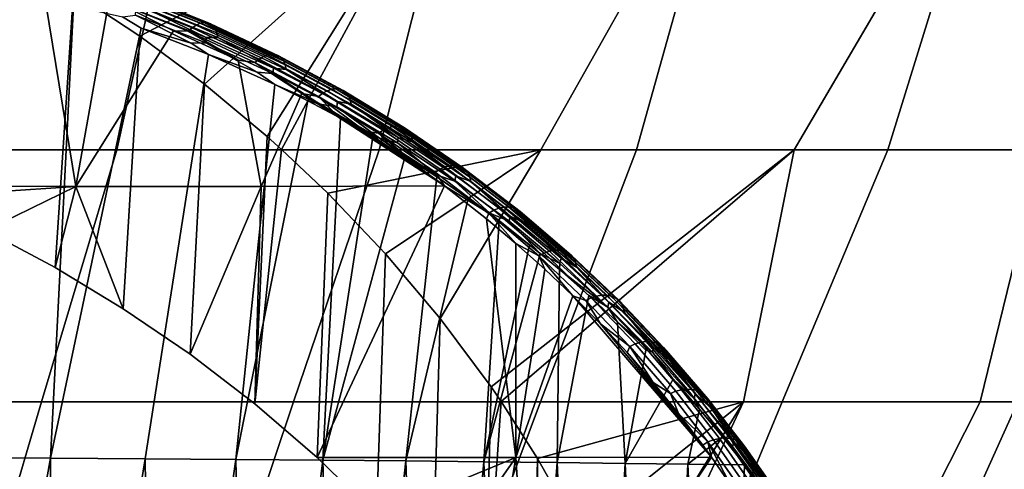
# Model space of a CAD drawing. Header units: metres. Extents: x -109 to 109, y -100 to 58.
# Tile 229 of 256: x 7.33 to 11.27, y -80.61 to -78.81. Entities that reach past the tile are written whole.
import ezdxf

# ---------------------------------------------------------------- set-up
doc = ezdxf.new("R2010")
doc.units = ezdxf.units.M
doc.layers.add('solid_21_062_100_XXX', color=7, linetype='CONTINUOUS')

msp = doc.modelspace()

# ---------------------------------------------------------------- linework, layer by layer
at = {"layer": 'solid_21_062_100_XXX'}
for points in [[(7.715283, -79.327026, 26.288355), (7.944899, -78.282303, 27.046276), (6.84479, -78.282303, 27.404215), (6.647277, -79.327026, 26.637524)], [(7.541533, -78.696381, -17.868021), (7.853942, -78.282303, -18.083258), (8.937096, -78.282303, -17.676884), (7.806362, -78.871895, -17.636391)], [(8.76506, -79.327026, 25.887703), (9.026405, -78.282303, 26.63554), (7.944899, -78.282303, 27.046276), (7.715283, -79.327026, 26.288355)], [(8.06499, -79.064194, -17.386145), (7.806362, -78.871895, -17.636391), (8.937096, -78.282303, -17.676884)], [(8.316337, -79.273598, -17.116554), (8.06499, -79.064194, -17.386145), (8.937096, -78.282303, -17.676884)], [(8.374252, -79.325348, -17.05027), (8.316337, -79.273598, -17.116554), (8.937096, -78.282303, -17.676884)], [(8.374252, -79.325348, -17.05027), (8.937096, -78.282303, -17.676884), (9.999322, -78.282303, -17.218588), (9.411178, -79.327026, -16.616539)], [(9.794128, -79.327026, 25.43651), (10.086776, -78.282303, 26.172966), (9.026405, -78.282303, 26.63554), (8.76506, -79.327026, 25.887703)], [(9.411178, -79.327026, -16.616539), (9.999322, -78.282303, -17.218588), (11.038134, -78.282303, -16.709442), (10.426056, -79.327026, -16.134277)], [(10.800056, -79.327026, 24.935846), (11.123528, -78.282303, 25.659637), (10.086776, -78.282303, 26.172966), (9.794128, -79.327026, 25.43651)], [(10.426056, -79.327026, -16.134277), (11.038134, -78.282303, -16.709442), (12.0511, -78.282303, -16.15064), (11.4163, -79.327026, -15.603268)], [(11.780466, -79.327026, 24.38689), (12.134233, -78.282303, 25.096758), (11.123528, -78.282303, 25.659637), (10.800056, -79.327026, 24.935846)], [(7.188714, -79.649323, -18.142456), (7.272261, -78.537758, -18.081131), (7.541533, -78.696381, -17.868021), (7.467425, -79.798065, -17.928213)], [(7.416639, -78.659271, -18.851717), (7.150921, -78.584824, -18.990381), (6.801199, -79.471931, -18.406078), (7.551107, -79.473671, -18.168478)], [(7.540905, -78.750809, -19.090788), (7.449318, -80.560799, -19.153477), (7.058147, -80.55864, -19.347805), (7.267077, -78.674957, -19.234518)], [(7.680438, -78.747719, -18.69887), (7.416639, -78.659271, -18.851717), (7.551107, -79.473671, -18.168478)], [(7.467425, -79.798065, -17.928213), (7.541533, -78.696381, -17.868021), (7.806362, -78.871895, -17.636391), (7.74064, -79.963036, -17.695475)], [(7.721265, -78.740364, -18.69364), (8.000778, -78.852798, -18.511898), (8.016404, -78.838608, -18.525688), (7.735681, -78.725685, -18.708218)], [(7.735681, -78.725685, -18.708218), (8.016404, -78.838608, -18.525688), (8.032293, -78.827805, -18.542013), (7.750388, -78.714409, -18.725309)], [(7.750388, -78.714409, -18.725309), (8.032293, -78.827805, -18.542013), (8.047997, -78.820694, -18.560411), (7.764972, -78.706848, -18.744434)], [(7.764972, -78.706848, -18.744434), (8.047997, -78.820694, -18.560411), (8.063071, -78.817474, -18.580364), (7.779021, -78.703217, -18.765053)], [(7.779021, -78.703217, -18.765053), (8.063071, -78.817474, -18.580364), (8.07709, -78.818237, -18.601305), (7.792138, -78.703613, -18.786581)], [(7.792138, -78.703613, -18.786581), (8.07709, -78.818237, -18.601305), (8.089659, -78.82296, -18.622644), (7.803951, -78.708038, -18.808411)], [(7.803951, -78.708038, -18.808411), (8.089659, -78.82296, -18.622644), (8.100421, -78.831512, -18.64378), (7.814128, -78.716354, -18.829926)], [(7.814128, -78.716354, -18.829926), (8.100421, -78.831512, -18.64378), (8.109074, -78.843651, -18.664112), (7.822381, -78.728333, -18.850517)], [(7.822381, -78.728333, -18.850517), (8.109074, -78.843651, -18.664112), (8.115371, -78.859039, -18.683067), (7.828477, -78.743637, -18.869606)], [(7.737569, -78.79541, -18.976351), (7.812576, -78.840813, -18.932419), (7.449318, -80.560799, -19.153477), (7.540905, -78.750809, -19.090788)], [(7.721265, -78.740364, -18.69364), (7.680438, -78.747719, -18.69887), (7.551107, -79.473671, -18.168478), (7.941653, -78.850609, -18.531357)], [(7.721265, -78.740364, -18.69364), (7.941653, -78.850609, -18.531357), (8.000778, -78.852798, -18.511898)], [(8.072737, -78.877296, -18.747053), (8.070385, -78.899162, -18.759439), (7.789087, -78.788925, -18.93924), (7.79095, -78.766823, -18.927219)], [(7.832243, -78.761826, -18.88665), (8.072737, -78.877296, -18.747053), (7.79095, -78.766823, -18.927219)], [(7.828477, -78.743637, -18.869606), (8.115371, -78.859039, -18.683067), (8.119136, -78.877228, -18.700113), (7.832243, -78.761826, -18.88665)], [(7.832243, -78.761826, -18.88665), (8.119136, -78.877228, -18.700113), (8.072737, -78.877296, -18.747053)], [(7.789087, -78.788925, -18.93924), (8.012658, -78.900093, -18.803837), (7.812576, -78.840813, -18.932419), (7.737569, -78.79541, -18.976351)], [(7.789087, -78.788925, -18.93924), (8.070385, -78.899162, -18.759439), (8.012658, -78.900093, -18.803837)], [(8.081553, -78.94545, -18.758871), (7.827621, -80.563171, -18.93515), (7.449318, -80.560799, -19.153477), (7.812576, -78.840813, -18.932419)], [(8.200062, -78.968513, -18.34837), (7.941653, -78.850609, -18.531357), (7.551107, -79.473671, -18.168478), (8.292693, -79.473534, -17.907902)], [(8.012658, -78.900093, -18.803837), (8.081553, -78.94545, -18.758871), (7.812576, -78.840813, -18.932419)], [(8.000778, -78.852798, -18.511898), (7.941653, -78.850609, -18.531357), (8.200062, -78.968513, -18.34837)], [(8.000778, -78.852798, -18.511898), (8.26752, -78.97773, -18.319519), (8.284247, -78.964058, -18.332516), (8.016404, -78.838608, -18.525688)], [(8.000778, -78.852798, -18.511898), (8.200062, -78.968513, -18.34837), (8.26752, -78.97773, -18.319519)], [(8.016404, -78.838608, -18.525688), (8.284247, -78.964058, -18.332516), (8.301213, -78.953758, -18.348064), (8.032293, -78.827805, -18.542013)], [(8.032293, -78.827805, -18.542013), (8.301213, -78.953758, -18.348064), (8.317939, -78.947128, -18.365726), (8.047997, -78.820694, -18.560411)], [(8.047997, -78.820694, -18.560411), (8.317939, -78.947128, -18.365726), (8.333952, -78.944344, -18.385), (8.063071, -78.817474, -18.580364)], [(8.063071, -78.817474, -18.580364), (8.333952, -78.944344, -18.385), (8.3488, -78.945496, -18.405344), (8.07709, -78.818237, -18.601305)], [(8.07709, -78.818237, -18.601305), (8.3488, -78.945496, -18.405344), (8.362063, -78.950546, -18.426182), (8.089659, -78.82296, -18.622644)], [(8.089659, -78.82296, -18.622644), (8.362063, -78.950546, -18.426182), (8.373367, -78.959358, -18.446926), (8.100421, -78.831512, -18.64378)], [(8.100421, -78.831512, -18.64378), (8.373367, -78.959358, -18.446926), (8.382393, -78.971672, -18.46699), (8.109074, -78.843651, -18.664112)], [(8.109074, -78.843651, -18.664112), (8.382393, -78.971672, -18.46699), (8.388885, -78.987144, -18.485806), (8.115371, -78.859039, -18.683067)], [(7.74064, -79.963036, -17.695475), (7.806362, -78.871895, -17.636391), (8.06499, -79.064194, -17.386145), (8.007483, -80.144661, -17.443434)], [(8.341863, -79.000084, -18.556488), (8.339078, -79.02169, -18.569246), (8.070385, -78.899162, -18.759439), (8.072737, -78.877296, -18.747053)], [(8.119136, -78.877228, -18.700113), (8.341863, -79.000084, -18.556488), (8.072737, -78.877296, -18.747053)], [(8.115371, -78.859039, -18.683067), (8.388885, -78.987144, -18.485806), (8.39266, -79.005341, -18.502844), (8.119136, -78.877228, -18.700113)], [(8.119136, -78.877228, -18.700113), (8.39266, -79.005341, -18.502844), (8.341863, -79.000084, -18.556488)], [(8.070385, -78.899162, -18.759439), (8.275936, -79.016586, -18.621319), (8.081553, -78.94545, -18.758871), (8.012658, -78.900093, -18.803837)], [(8.070385, -78.899162, -18.759439), (8.339078, -79.02169, -18.569246), (8.275936, -79.016586, -18.621319)], [(8.347476, -79.065254, -18.569387), (8.191583, -80.565742, -18.693678), (7.827621, -80.563171, -18.93515), (8.081553, -78.94545, -18.758871)], [(8.275936, -79.016586, -18.621319), (8.347476, -79.065254, -18.569387), (8.081553, -78.94545, -18.758871)], [(8.26752, -78.97773, -18.319519), (8.200062, -78.968513, -18.34837), (8.292693, -79.473534, -17.907902), (8.455455, -79.102165, -18.148895)], [(8.26752, -78.97773, -18.319519), (8.521201, -79.113998, -18.117525), (8.538926, -79.100861, -18.129726), (8.284247, -78.964058, -18.332516)], [(8.284247, -78.964058, -18.332516), (8.538926, -79.100861, -18.129726), (8.55687, -79.091087, -18.144497), (8.301213, -78.953758, -18.348064)], [(8.301213, -78.953758, -18.348064), (8.55687, -79.091087, -18.144497), (8.574526, -79.084953, -18.161417), (8.317939, -78.947128, -18.365726)], [(8.317939, -78.947128, -18.365726), (8.574526, -79.084953, -18.161417), (8.591394, -79.082634, -18.180012), (8.333952, -78.944344, -18.385)], [(8.333952, -78.944344, -18.385), (8.591394, -79.082634, -18.180012), (8.606999, -79.08419, -18.199753), (8.3488, -78.945496, -18.405344)], [(8.3488, -78.945496, -18.405344), (8.606999, -79.08419, -18.199753), (8.6209, -79.089584, -18.220083), (8.362063, -78.950546, -18.426182)], [(8.362063, -78.950546, -18.426182), (8.6209, -79.089584, -18.220083), (8.632704, -79.098663, -18.240429), (8.373367, -78.959358, -18.446926)], [(8.373367, -78.959358, -18.446926), (8.632704, -79.098663, -18.240429), (8.642077, -79.11116, -18.260216), (8.382393, -78.971672, -18.46699)], [(8.382393, -78.971672, -18.46699), (8.642077, -79.11116, -18.260216), (8.648755, -79.12674, -18.278883), (8.388885, -78.987144, -18.485806)], [(8.26752, -78.97773, -18.319519), (8.455455, -79.102165, -18.148895), (8.521201, -79.113998, -18.117525)], [(8.598079, -79.134033, -18.356514), (8.594914, -79.155373, -18.369642), (8.339078, -79.02169, -18.569246), (8.341863, -79.000084, -18.556488)], [(8.39266, -79.005341, -18.502844), (8.598079, -79.134033, -18.356514), (8.341863, -79.000084, -18.556488)], [(8.388885, -78.987144, -18.485806), (8.648755, -79.12674, -18.278883), (8.65255, -79.144943, -18.295906), (8.39266, -79.005341, -18.502844)], [(8.39266, -79.005341, -18.502844), (8.65255, -79.144943, -18.295906), (8.598079, -79.134033, -18.356514)], [(8.339078, -79.02169, -18.569246), (8.527171, -79.143852, -18.429691), (8.347476, -79.065254, -18.569387), (8.275936, -79.016586, -18.621319)], [(8.339078, -79.02169, -18.569246), (8.594914, -79.155373, -18.369642), (8.527171, -79.143852, -18.429691)], [(8.007483, -80.144661, -17.443434), (8.06499, -79.064194, -17.386145), (8.316337, -79.273598, -17.116554), (8.266559, -80.343079, -17.17164)], [(8.347476, -79.065254, -18.569387), (8.479171, -79.131042, -18.46839), (8.191583, -80.565742, -18.693678)], [(8.527171, -79.143852, -18.429691), (8.479171, -79.131042, -18.46839), (8.347476, -79.065254, -18.569387)], [(8.538926, -79.100861, -18.129726), (8.780268, -79.247902, -17.918268), (8.799096, -79.23867, -17.932264), (8.55687, -79.091087, -18.144497)], [(8.55687, -79.091087, -18.144497), (8.799096, -79.23867, -17.932264), (8.817594, -79.233047, -17.948448), (8.574526, -79.084953, -18.161417)], [(8.574526, -79.084953, -18.161417), (8.817594, -79.233047, -17.948448), (8.835239, -79.231201, -17.96636), (8.591394, -79.082634, -18.180012)], [(8.591394, -79.082634, -18.180012), (8.835239, -79.231201, -17.96636), (8.851535, -79.233177, -17.985498), (8.606999, -79.08419, -18.199753)], [(8.606999, -79.08419, -18.199753), (8.851535, -79.233177, -17.985498), (8.866018, -79.23893, -18.005318), (8.6209, -79.089584, -18.220083)], [(8.6209, -79.089584, -18.220083), (8.866018, -79.23893, -18.005318), (8.878282, -79.248283, -18.025261), (8.632704, -79.098663, -18.240429)], [(8.455455, -79.102165, -18.148895), (8.292693, -79.473534, -17.907902), (9.025467, -79.471489, -17.624599)], [(8.58182, -79.175117, -18.042681), (8.455455, -79.102165, -18.148895), (9.025467, -79.471489, -17.624599)], [(8.521201, -79.113998, -18.117525), (8.455455, -79.102165, -18.148895), (8.58182, -79.175117, -18.042681)], [(8.521201, -79.113998, -18.117525), (8.761642, -79.26049, -17.906857), (8.780268, -79.247902, -17.918268), (8.538926, -79.100861, -18.129726)], [(8.521201, -79.113998, -18.117525), (8.58182, -79.175117, -18.042681), (8.707182, -79.252243, -17.932007)], [(8.521201, -79.113998, -18.117525), (8.707182, -79.252243, -17.932007), (8.761642, -79.26049, -17.906857)], [(8.632704, -79.098663, -18.240429), (8.878282, -79.248283, -18.025261), (8.887978, -79.260979, -18.044765), (8.642077, -79.11116, -18.260216)], [(8.642077, -79.11116, -18.260216), (8.887978, -79.260979, -18.044765), (8.894833, -79.276665, -18.063278), (8.648755, -79.12674, -18.278883)], [(8.648755, -79.12674, -18.278883), (8.894833, -79.276665, -18.063278), (8.898654, -79.294884, -18.080276), (8.65255, -79.144943, -18.295906)], [(8.609895, -79.200821, -18.3631), (8.53979, -80.568512, -18.429995), (8.191583, -80.565742, -18.693678), (8.479171, -79.131042, -18.46839)], [(8.527171, -79.143852, -18.429691), (8.609895, -79.200821, -18.3631), (8.479171, -79.131042, -18.46839)], [(8.527171, -79.143852, -18.429691), (8.766152, -79.280891, -18.229839), (8.609895, -79.200821, -18.3631)], [(8.594914, -79.155373, -18.369642), (8.766152, -79.280891, -18.229839), (8.527171, -79.143852, -18.429691)], [(8.841198, -79.278061, -18.148071), (8.837707, -79.299133, -18.16156), (8.594914, -79.155373, -18.369642), (8.598079, -79.134033, -18.356514)], [(8.594914, -79.155373, -18.369642), (8.837707, -79.299133, -18.16156), (8.766152, -79.280891, -18.229839)], [(8.65255, -79.144943, -18.295906), (8.841198, -79.278061, -18.148071), (8.598079, -79.134033, -18.356514)], [(8.65255, -79.144943, -18.295906), (8.898654, -79.294884, -18.080276), (8.841198, -79.278061, -18.148071)], [(8.609895, -79.200821, -18.3631), (8.739559, -79.274689, -18.253407), (8.53979, -80.568512, -18.429995)], [(8.707182, -79.252243, -17.932007), (8.58182, -79.175117, -18.042681), (9.025467, -79.471489, -17.624599)], [(8.766152, -79.280891, -18.229839), (8.739559, -79.274689, -18.253407), (8.609895, -79.200821, -18.3631)], [(8.761642, -79.26049, -17.906857), (8.988859, -79.416214, -17.68832), (9.008296, -79.404182, -17.698954), (8.780268, -79.247902, -17.918268)], [(8.780268, -79.247902, -17.918268), (9.008296, -79.404182, -17.698954), (9.027922, -79.395493, -17.712183), (8.799096, -79.23867, -17.932264)], [(8.799096, -79.23867, -17.932264), (9.027922, -79.395493, -17.712183), (9.047181, -79.390396, -17.727633), (8.817594, -79.233047, -17.948448)], [(8.817594, -79.233047, -17.948448), (9.047181, -79.390396, -17.727633), (9.065532, -79.38903, -17.744869), (8.835239, -79.231201, -17.96636)], [(8.835239, -79.231201, -17.96636), (9.065532, -79.38903, -17.744869), (9.082453, -79.391434, -17.763403), (8.851535, -79.233177, -17.985498)], [(8.851535, -79.233177, -17.985498), (9.082453, -79.391434, -17.763403), (9.097468, -79.397545, -17.782713), (8.866018, -79.23893, -18.005318)], [(8.866018, -79.23893, -18.005318), (9.097468, -79.397545, -17.782713), (9.110152, -79.407188, -17.80225), (8.878282, -79.248283, -18.025261)], [(8.878282, -79.248283, -18.025261), (9.110152, -79.407188, -17.80225), (9.120149, -79.420097, -17.821466), (8.887978, -79.260979, -18.044765)], [(8.266559, -80.343079, -17.17164), (8.316337, -79.273598, -17.116554), (8.374252, -79.325348, -17.05027)], [(8.766152, -79.280891, -18.229839), (8.868027, -79.352699, -18.139235), (8.53979, -80.568512, -18.429995), (8.739559, -79.274689, -18.253407)], [(8.831302, -79.333588, -17.816841), (8.707182, -79.252243, -17.932007), (9.025467, -79.471489, -17.624599)], [(8.761642, -79.26049, -17.906857), (8.707182, -79.252243, -17.932007), (8.831302, -79.333588, -17.816841)], [(8.761642, -79.26049, -17.906857), (8.831302, -79.333588, -17.816841), (8.954026, -79.419182, -17.697126)], [(8.761642, -79.26049, -17.906857), (8.954026, -79.419182, -17.697126), (8.988859, -79.416214, -17.68832)], [(8.766152, -79.280891, -18.229839), (8.992853, -79.426773, -18.022507), (8.868027, -79.352699, -18.139235)], [(8.837707, -79.299133, -18.16156), (8.992853, -79.426773, -18.022507), (8.766152, -79.280891, -18.229839)], [(9.071245, -79.43119, -17.931942), (9.067473, -79.451996, -17.945787), (8.837707, -79.299133, -18.16156), (8.841198, -79.278061, -18.148071)], [(8.898654, -79.294884, -18.080276), (9.071245, -79.43119, -17.931942), (8.841198, -79.278061, -18.148071)], [(8.887978, -79.260979, -18.044765), (9.120149, -79.420097, -17.821466), (9.127172, -79.43589, -17.839817), (8.894833, -79.276665, -18.063278)], [(8.894833, -79.276665, -18.063278), (9.127172, -79.43589, -17.839817), (9.131027, -79.45414, -17.856783), (8.898654, -79.294884, -18.080276)], [(6.386171, -80.335587, 25.842264), (7.412478, -80.335587, 25.507912), (7.715283, -79.327026, 26.288355), (6.647277, -79.327026, 26.637524)], [(7.412478, -80.335587, 25.507912), (8.421388, -80.335587, 25.124243), (8.76506, -79.327026, 25.887703), (7.715283, -79.327026, 26.288355)], [(8.266559, -80.343079, -17.17164), (8.374252, -79.325348, -17.05027), (8.558763, -79.500015, -16.827377), (8.516468, -80.558456, -16.879559)], [(8.558763, -79.500015, -16.827377), (8.374252, -79.325348, -17.05027), (9.411178, -79.327026, -16.616539)], [(8.421388, -80.335587, 25.124243), (9.41053, -80.335587, 24.692158), (9.794128, -79.327026, 25.43651), (8.76506, -79.327026, 25.887703)], [(8.790513, -79.743179, -16.518528), (8.558763, -79.500015, -16.827377), (9.411178, -79.327026, -16.616539)], [(9.009345, -80.00219, -16.190708), (8.790513, -79.743179, -16.518528), (9.411178, -79.327026, -16.616539)], [(8.837707, -79.299133, -18.16156), (9.067473, -79.451996, -17.945787), (8.992853, -79.426773, -18.022507)], [(8.898654, -79.294884, -18.080276), (9.131027, -79.45414, -17.856783), (9.071245, -79.43119, -17.931942)], [(9.009345, -80.00219, -16.190708), (9.411178, -79.327026, -16.616539), (10.426056, -79.327026, -16.134277), (9.212727, -80.27536, -15.845537)], [(9.253216, -80.334305, -15.771098), (9.212727, -80.27536, -15.845537), (10.426056, -79.327026, -16.134277)], [(9.398718, -80.561325, -15.484276), (9.253216, -80.334305, -15.771098), (10.426056, -79.327026, -16.134277), (10.223326, -80.335587, -15.298244)], [(9.41053, -80.335587, 24.692158), (10.377584, -80.335587, 24.212675), (10.800056, -79.327026, 24.935846), (9.794128, -79.327026, 25.43651)], [(11.170098, -80.335587, -14.779861), (10.223326, -80.335587, -15.298244), (10.426056, -79.327026, -16.134277), (11.4163, -79.327026, -15.603268)], [(10.377584, -80.335587, 24.212675), (11.320281, -80.335587, 23.686916), (11.780466, -79.327026, 24.38689), (10.800056, -79.327026, 24.935846)], [(12.090653, -80.335587, -14.216232), (11.170098, -80.335587, -14.779861), (11.4163, -79.327026, -15.603268), (12.379572, -79.327026, -15.024767)], [(8.995132, -79.434883, -18.020527), (8.87089, -80.571457, -18.145128), (8.53979, -80.568512, -18.429995), (8.868027, -79.352699, -18.139235)], [(8.954026, -79.419182, -17.697126), (8.831302, -79.333588, -17.816841), (9.025467, -79.471489, -17.624599)], [(8.992853, -79.426773, -18.022507), (8.995132, -79.434883, -18.020527), (8.868027, -79.352699, -18.139235)], [(8.988859, -79.416214, -17.68832), (9.202895, -79.580185, -17.462702), (9.223062, -79.56871, -17.472567), (9.008296, -79.404182, -17.698954)], [(9.008296, -79.404182, -17.698954), (9.223062, -79.56871, -17.472567), (9.243405, -79.560577, -17.485039), (9.027922, -79.395493, -17.712183)], [(9.027922, -79.395493, -17.712183), (9.243405, -79.560577, -17.485039), (9.263352, -79.556, -17.499765), (9.047181, -79.390396, -17.727633)], [(9.047181, -79.390396, -17.727633), (9.263352, -79.556, -17.499765), (9.282339, -79.555122, -17.516331), (9.065532, -79.38903, -17.744869)], [(9.065532, -79.38903, -17.744869), (9.282339, -79.555122, -17.516331), (9.299829, -79.557968, -17.534266), (9.082453, -79.391434, -17.763403)], [(9.082453, -79.391434, -17.763403), (9.299829, -79.557968, -17.534266), (9.315329, -79.564453, -17.553064), (9.097468, -79.397545, -17.782713)], [(9.097468, -79.397545, -17.782713), (9.315329, -79.564453, -17.553064), (9.328399, -79.574387, -17.572195), (9.110152, -79.407188, -17.80225)], [(8.995132, -79.434883, -18.020527), (9.120706, -79.521271, -17.89723), (8.87089, -80.571457, -18.145128)], [(8.988859, -79.416214, -17.68832), (8.954026, -79.419182, -17.697126), (9.025467, -79.471489, -17.624599)], [(8.988859, -79.416214, -17.68832), (9.025467, -79.471489, -17.624599), (9.202895, -79.580185, -17.462702)], [(9.067473, -79.451996, -17.945787), (9.207325, -79.580658, -17.808388), (8.995132, -79.434883, -18.020527), (8.992853, -79.426773, -18.022507)], [(9.207325, -79.580658, -17.808388), (9.120706, -79.521271, -17.89723), (8.995132, -79.434883, -18.020527)], [(9.288288, -79.592484, -17.708878), (9.284278, -79.613022, -17.723074), (9.067473, -79.451996, -17.945787), (9.071245, -79.43119, -17.931942)], [(9.131027, -79.45414, -17.856783), (9.288288, -79.592484, -17.708878), (9.071245, -79.43119, -17.931942)], [(9.110152, -79.407188, -17.80225), (9.328399, -79.574387, -17.572195), (9.338672, -79.587502, -17.59112), (9.120149, -79.420097, -17.821466)], [(9.120149, -79.420097, -17.821466), (9.338672, -79.587502, -17.59112), (9.345856, -79.603424, -17.609301), (9.127172, -79.43589, -17.839817)], [(9.127172, -79.43589, -17.839817), (9.345856, -79.603424, -17.609301), (9.34975, -79.621704, -17.626226), (9.131027, -79.45414, -17.856783)], [(7.551107, -79.473671, -18.168478), (6.801199, -79.471931, -18.406078), (6.905698, -79.516586, -18.33865)], [(7.551107, -79.473671, -18.168478), (6.905698, -79.516586, -18.33865), (7.188714, -79.649323, -18.142456)], [(7.551107, -79.473671, -18.168478), (7.188714, -79.649323, -18.142456), (7.467425, -79.798065, -17.928213)], [(7.551107, -79.473671, -18.168478), (7.467425, -79.798065, -17.928213), (7.74064, -79.963036, -17.695475)], [(8.292693, -79.473534, -17.907902), (7.551107, -79.473671, -18.168478), (7.74064, -79.963036, -17.695475), (8.007483, -80.144661, -17.443434)], [(8.292693, -79.473534, -17.907902), (8.007483, -80.144661, -17.443434), (8.266559, -80.343079, -17.17164)], [(9.025467, -79.471489, -17.624599), (8.292693, -79.473534, -17.907902), (8.266559, -80.343079, -17.17164), (8.516468, -80.558456, -16.879559)], [(9.194476, -79.603157, -17.44393), (9.025467, -79.471489, -17.624599), (8.516468, -80.558456, -16.879559), (9.311756, -80.558311, -16.54545)], [(9.202895, -79.580185, -17.462702), (9.025467, -79.471489, -17.624599), (9.194476, -79.603157, -17.44393)], [(9.067473, -79.451996, -17.945787), (9.284278, -79.613022, -17.723074), (9.207325, -79.580658, -17.808388)], [(9.131027, -79.45414, -17.856783), (9.34975, -79.621704, -17.626226), (9.288288, -79.592484, -17.708878)], [(8.516468, -80.558456, -16.879559), (8.558763, -79.500015, -16.827377), (8.790513, -79.743179, -16.518528), (8.753276, -80.788429, -16.570013)], [(9.244566, -79.611893, -17.769299), (9.183594, -80.574577, -17.840185), (8.87089, -80.571457, -18.145128), (9.120706, -79.521271, -17.89723)], [(9.207325, -79.580658, -17.808388), (9.244566, -79.611893, -17.769299), (9.120706, -79.521271, -17.89723)], [(9.223062, -79.56871, -17.472567), (9.424682, -79.740631, -17.239794), (9.445672, -79.73304, -17.25152), (9.243405, -79.560577, -17.485039)], [(9.243405, -79.560577, -17.485039), (9.445672, -79.73304, -17.25152), (9.466238, -79.728996, -17.265533), (9.263352, -79.556, -17.499765)], [(9.263352, -79.556, -17.499765), (9.466238, -79.728996, -17.265533), (9.4858, -79.728607, -17.281433), (9.282339, -79.555122, -17.516331)], [(9.282339, -79.555122, -17.516331), (9.4858, -79.728607, -17.281433), (9.503805, -79.731888, -17.298775), (9.299829, -79.557968, -17.534266)], [(9.299829, -79.557968, -17.534266), (9.503805, -79.731888, -17.298775), (9.519744, -79.738747, -17.317066), (9.315329, -79.564453, -17.553064)], [(9.202895, -79.580185, -17.462702), (9.194476, -79.603157, -17.44393), (9.31183, -79.701561, -17.310377)], [(9.31183, -79.701561, -17.310377), (9.194476, -79.603157, -17.44393), (9.311756, -80.558311, -16.54545)], [(9.202895, -79.580185, -17.462702), (9.403862, -79.751549, -17.230684), (9.424682, -79.740631, -17.239794), (9.223062, -79.56871, -17.472567)], [(9.202895, -79.580185, -17.462702), (9.31183, -79.701561, -17.310377), (9.403862, -79.751549, -17.230684)], [(9.207325, -79.580658, -17.808388), (9.409377, -79.741493, -17.588438), (9.244566, -79.611893, -17.769299)], [(9.284278, -79.613022, -17.723074), (9.409377, -79.741493, -17.588438), (9.207325, -79.580658, -17.808388)], [(9.492438, -79.761086, -17.479563), (9.488228, -79.781357, -17.494097), (9.284278, -79.613022, -17.723074), (9.288288, -79.592484, -17.708878)], [(9.34975, -79.621704, -17.626226), (9.492438, -79.761086, -17.479563), (9.288288, -79.592484, -17.708878)], [(9.315329, -79.564453, -17.553064), (9.519744, -79.738747, -17.317066), (9.533168, -79.748985, -17.335791), (9.328399, -79.574387, -17.572195)], [(9.328399, -79.574387, -17.572195), (9.533168, -79.748985, -17.335791), (9.543695, -79.762321, -17.35442), (9.338672, -79.587502, -17.59112)], [(9.338672, -79.587502, -17.59112), (9.543695, -79.762321, -17.35442), (9.551031, -79.778374, -17.372425), (9.345856, -79.603424, -17.609301)], [(9.345856, -79.603424, -17.609301), (9.551031, -79.778374, -17.372425), (9.554967, -79.796684, -17.389303), (9.34975, -79.621704, -17.626226)], [(9.244566, -79.611893, -17.769299), (9.366529, -79.706764, -17.636694), (9.183594, -80.574577, -17.840185)], [(9.244566, -79.611893, -17.769299), (9.409377, -79.741493, -17.588438), (9.366529, -79.706764, -17.636694)], [(9.284278, -79.613022, -17.723074), (9.488228, -79.781357, -17.494097), (9.409377, -79.741493, -17.588438)], [(9.34975, -79.621704, -17.626226), (9.554967, -79.796684, -17.389303), (9.492438, -79.761086, -17.479563)], [(9.366529, -79.706764, -17.636694), (9.409377, -79.741493, -17.588438), (9.183594, -80.574577, -17.840185)], [(9.426992, -79.804291, -17.172123), (9.31183, -79.701561, -17.310377), (9.311756, -80.558311, -16.54545)], [(9.403862, -79.751549, -17.230684), (9.31183, -79.701561, -17.310377), (9.426992, -79.804291, -17.172123)], [(8.753276, -80.788429, -16.570013), (8.790513, -79.743179, -16.518528), (9.009345, -80.00219, -16.190708), (8.977592, -81.034737, -16.240244)], [(9.409377, -79.741493, -17.588438), (9.486402, -79.80587, -17.49938), (9.476688, -80.57785, -17.51635), (9.183594, -80.574577, -17.840185)], [(9.403862, -79.751549, -17.230684), (9.591914, -79.929489, -16.992887), (9.61332, -79.919128, -17.001255), (9.424682, -79.740631, -17.239794)], [(9.403862, -79.751549, -17.230684), (9.426992, -79.804291, -17.172123), (9.539794, -79.911285, -17.029171)], [(9.403862, -79.751549, -17.230684), (9.539794, -79.911285, -17.029171), (9.591914, -79.929489, -16.992887)], [(9.488228, -79.781357, -17.494097), (9.486402, -79.80587, -17.49938), (9.409377, -79.741493, -17.588438)], [(9.424682, -79.740631, -17.239794), (9.61332, -79.919128, -17.001255), (9.63489, -79.912086, -17.012249), (9.445672, -79.73304, -17.25152)], [(9.445672, -79.73304, -17.25152), (9.63489, -79.912086, -17.012249), (9.656013, -79.908569, -17.025557), (9.466238, -79.728996, -17.265533)], [(9.466238, -79.728996, -17.265533), (9.656013, -79.908569, -17.025557), (9.676094, -79.908669, -17.040802), (9.4858, -79.728607, -17.281433)], [(9.4858, -79.728607, -17.281433), (9.676094, -79.908669, -17.040802), (9.694564, -79.912392, -17.057554), (9.503805, -79.731888, -17.298775)], [(9.683866, -79.936226, -17.244585), (9.679491, -79.956238, -17.259447), (9.488228, -79.781357, -17.494097), (9.492438, -79.761086, -17.479563)], [(9.554967, -79.796684, -17.389303), (9.683866, -79.936226, -17.244585), (9.492438, -79.761086, -17.479563)], [(9.503805, -79.731888, -17.298775), (9.694564, -79.912392, -17.057554), (9.710903, -79.919632, -17.07534), (9.519744, -79.738747, -17.317066)], [(9.519744, -79.738747, -17.317066), (9.710903, -79.919632, -17.07534), (9.724648, -79.930176, -17.093658), (9.533168, -79.748985, -17.335791)], [(9.533168, -79.748985, -17.335791), (9.724648, -79.930176, -17.093658), (9.735412, -79.943733, -17.11199), (9.543695, -79.762321, -17.35442)], [(9.488228, -79.781357, -17.494097), (9.679491, -79.956238, -17.259447), (9.486402, -79.80587, -17.49938)], [(9.543695, -79.762321, -17.35442), (9.735412, -79.943733, -17.11199), (9.742889, -79.959915, -17.129816), (9.551031, -79.778374, -17.372425)], [(9.551031, -79.778374, -17.372425), (9.742889, -79.959915, -17.129816), (9.746869, -79.978271, -17.146637), (9.554967, -79.796684, -17.389303)], [(9.554967, -79.796684, -17.389303), (9.746869, -79.978271, -17.146637), (9.683866, -79.936226, -17.244585)], [(9.539794, -79.911285, -17.029171), (9.426992, -79.804291, -17.172123), (9.311756, -80.558311, -16.54545)], [(9.486402, -79.80587, -17.49938), (9.604005, -79.909264, -17.357309), (9.476688, -80.57785, -17.51635)], [(9.679491, -79.956238, -17.259447), (9.604005, -79.909264, -17.357309), (9.486402, -79.80587, -17.49938)], [(9.539794, -79.911285, -17.029171), (9.311756, -80.558311, -16.54545), (10.094554, -80.556839, -16.182735)], [(9.604005, -79.909264, -17.357309), (9.719112, -80.016891, -17.210487), (9.749034, -80.581276, -17.174879), (9.476688, -80.57785, -17.51635)], [(9.649959, -80.022568, -16.881516), (9.539794, -79.911285, -17.029171), (10.094554, -80.556839, -16.182735)], [(9.591914, -79.929489, -16.992887), (9.539794, -79.911285, -17.029171), (9.649959, -80.022568, -16.881516)], [(9.679491, -79.956238, -17.259447), (9.719112, -80.016891, -17.210487), (9.604005, -79.909264, -17.357309)], [(9.61332, -79.919128, -17.001255), (9.789148, -80.103455, -16.757526), (9.811237, -80.096962, -16.767801), (9.63489, -79.912086, -17.012249)], [(9.63489, -79.912086, -17.012249), (9.811237, -80.096962, -16.767801), (9.832861, -80.093971, -16.780415), (9.656013, -79.908569, -17.025557)], [(9.656013, -79.908569, -17.025557), (9.832861, -80.093971, -16.780415), (9.853409, -80.094559, -16.795013), (9.676094, -79.908669, -17.040802)], [(9.676094, -79.908669, -17.040802), (9.853409, -80.094559, -16.795013), (9.8723, -80.098724, -16.811182), (9.694564, -79.912392, -17.057554)], [(9.694564, -79.912392, -17.057554), (9.8723, -80.098724, -16.811182), (9.889, -80.106339, -16.828468), (9.710903, -79.919632, -17.07534)], [(9.591914, -79.929489, -16.992887), (9.767219, -80.113274, -16.749884), (9.789148, -80.103455, -16.757526), (9.61332, -79.919128, -17.001255)], [(9.591914, -79.929489, -16.992887), (9.649959, -80.022568, -16.881516), (9.767219, -80.113274, -16.749884)], [(9.862747, -80.117165, -17.004505), (9.858241, -80.136925, -17.019688), (9.679491, -79.956238, -17.259447), (9.683866, -79.936226, -17.244585)], [(9.679491, -79.956238, -17.259447), (9.858241, -80.136925, -17.019688), (9.719112, -80.016891, -17.210487)], [(9.746869, -79.978271, -17.146637), (9.862747, -80.117165, -17.004505), (9.683866, -79.936226, -17.244585)], [(9.710903, -79.919632, -17.07534), (9.889, -80.106339, -16.828468), (9.903039, -80.117195, -16.846378), (9.724648, -79.930176, -17.093658)], [(9.724648, -79.930176, -17.093658), (9.903039, -80.117195, -16.846378), (9.914018, -80.130974, -16.86441), (9.735412, -79.943733, -17.11199)], [(9.735412, -79.943733, -17.11199), (9.914018, -80.130974, -16.86441), (9.921629, -80.147301, -16.882053), (9.742889, -79.959915, -17.129816)], [(9.742889, -79.959915, -17.129816), (9.921629, -80.147301, -16.882053), (9.925655, -80.165703, -16.898809), (9.746869, -79.978271, -17.146637)], [(9.746869, -79.978271, -17.146637), (9.925655, -80.165703, -16.898809), (9.862747, -80.117165, -17.004505)], [(8.977592, -81.034737, -16.240244), (9.009345, -80.00219, -16.190708), (9.212727, -80.27536, -15.845537), (9.186557, -81.295738, -15.891997)], [(9.757327, -80.138054, -16.729172), (9.649959, -80.022568, -16.881516), (10.094554, -80.556839, -16.182735)], [(9.767219, -80.113274, -16.749884), (9.649959, -80.022568, -16.881516), (9.757327, -80.138054, -16.729172)], [(9.719112, -80.016891, -17.210487), (9.831512, -80.128731, -17.058908), (9.749034, -80.581276, -17.174879)], [(9.858241, -80.136925, -17.019688), (9.831512, -80.128731, -17.058908), (9.719112, -80.016891, -17.210487)], [(9.767219, -80.113274, -16.749884), (9.757327, -80.138054, -16.729172), (9.861544, -80.257675, -16.572239)], [(9.767219, -80.113274, -16.749884), (9.929957, -80.302246, -16.502174), (9.952356, -80.292976, -16.509104), (9.789148, -80.103455, -16.757526)], [(9.767219, -80.113274, -16.749884), (9.861544, -80.257675, -16.572239), (9.929957, -80.302246, -16.502174)], [(9.789148, -80.103455, -16.757526), (9.952356, -80.292976, -16.509104), (9.974911, -80.287018, -16.518671), (9.811237, -80.096962, -16.767801)], [(9.811237, -80.096962, -16.767801), (9.974911, -80.287018, -16.518671), (9.996983, -80.284546, -16.530602), (9.832861, -80.093971, -16.780415)], [(9.832861, -80.093971, -16.780415), (9.996983, -80.284546, -16.530602), (10.01795, -80.285629, -16.544561), (9.853409, -80.094559, -16.795013)], [(9.853409, -80.094559, -16.795013), (10.01795, -80.285629, -16.544561), (10.03722, -80.29023, -16.560154), (9.8723, -80.098724, -16.811182)], [(9.8723, -80.098724, -16.811182), (10.03722, -80.29023, -16.560154), (10.054248, -80.298225, -16.576941), (9.889, -80.106339, -16.828468)], [(9.889, -80.106339, -16.828468), (10.054248, -80.298225, -16.576941), (10.068552, -80.309387, -16.594446), (9.903039, -80.117195, -16.846378)], [(9.858241, -80.136925, -17.019688), (9.940964, -80.244751, -16.902607), (9.749034, -80.581276, -17.174879), (9.831512, -80.128731, -17.058908)], [(9.861544, -80.257675, -16.572239), (9.757327, -80.138054, -16.729172), (10.094554, -80.556839, -16.182735)], [(10.029277, -80.303276, -16.759808), (10.024668, -80.322792, -16.775299), (9.858241, -80.136925, -17.019688), (9.862747, -80.117165, -17.004505)], [(9.858241, -80.136925, -17.019688), (10.024668, -80.322792, -16.775299), (9.940964, -80.244751, -16.902607)], [(9.925655, -80.165703, -16.898809), (10.029277, -80.303276, -16.759808), (9.862747, -80.117165, -17.004505)], [(9.903039, -80.117195, -16.846378), (10.068552, -80.309387, -16.594446), (10.07973, -80.323395, -16.612177), (9.914018, -80.130974, -16.86441)], [(9.914018, -80.130974, -16.86441), (10.07973, -80.323395, -16.612177), (10.087464, -80.339867, -16.629631), (9.921629, -80.147301, -16.882053)], [(9.921629, -80.147301, -16.882053), (10.087464, -80.339867, -16.629631), (10.091537, -80.358322, -16.646317), (9.925655, -80.165703, -16.898809)], [(9.925655, -80.165703, -16.898809), (10.091537, -80.358322, -16.646317), (10.029277, -80.303276, -16.759808)], [(10.047204, -80.364822, -16.741665), (9.999572, -80.584831, -16.817104), (9.749034, -80.581276, -17.174879), (9.940964, -80.244751, -16.902607)], [(9.962478, -80.381363, -16.410727), (9.861544, -80.257675, -16.572239), (10.094554, -80.556839, -16.182735)], [(9.929957, -80.302246, -16.502174), (9.861544, -80.257675, -16.572239), (9.962478, -80.381363, -16.410727)], [(10.024668, -80.322792, -16.775299), (10.047204, -80.364822, -16.741665), (9.940964, -80.244751, -16.902607)], [(9.186557, -81.295738, -15.891997), (9.212727, -80.27536, -15.845537), (9.253216, -80.334305, -15.771098)], [(9.929957, -80.302246, -16.502174), (10.080316, -80.495789, -16.250233), (10.103132, -80.487061, -16.256462), (9.952356, -80.292976, -16.509104)], [(9.929957, -80.302246, -16.502174), (9.962478, -80.381363, -16.410727), (10.080316, -80.495789, -16.250233)], [(9.952356, -80.292976, -16.509104), (10.103132, -80.487061, -16.256462), (10.126101, -80.481636, -16.265331), (9.974911, -80.287018, -16.518671)], [(9.974911, -80.287018, -16.518671), (10.126101, -80.481636, -16.265331), (10.148576, -80.479683, -16.27659), (9.996983, -80.284546, -16.530602)], [(9.996983, -80.284546, -16.530602), (10.148576, -80.479683, -16.27659), (10.16992, -80.481247, -16.289919), (10.01795, -80.285629, -16.544561)], [(10.01795, -80.285629, -16.544561), (10.16992, -80.481247, -16.289919), (10.18953, -80.48629, -16.304941), (10.03722, -80.29023, -16.560154)], [(10.183652, -80.493965, -16.510941), (10.178964, -80.513237, -16.526731), (10.024668, -80.322792, -16.775299), (10.029277, -80.303276, -16.759808)], [(10.091537, -80.358322, -16.646317), (10.183652, -80.493965, -16.510941), (10.029277, -80.303276, -16.759808)], [(10.03722, -80.29023, -16.560154), (10.18953, -80.48629, -16.304941), (10.206853, -80.494659, -16.321234), (10.054248, -80.298225, -16.576941)], [(10.054248, -80.298225, -16.576941), (10.206853, -80.494659, -16.321234), (10.221399, -80.506134, -16.338335), (10.068552, -80.309387, -16.594446)], [(10.068552, -80.309387, -16.594446), (10.221399, -80.506134, -16.338335), (10.232758, -80.520378, -16.355762), (10.07973, -80.323395, -16.612177)], [(7.126364, -81.305984, 24.674938), (7.412478, -80.335587, 25.507912), (6.386171, -80.335587, 25.842264), (6.139735, -81.305984, 24.996712)], [(8.096233, -81.305984, 24.30571), (8.421388, -80.335587, 25.124243), (7.412478, -80.335587, 25.507912), (7.126364, -81.305984, 24.674938)], [(9.04706, -81.305984, 23.889893), (9.41053, -80.335587, 24.692158), (8.421388, -80.335587, 25.124243), (8.096233, -81.305984, 24.30571)], [(9.97661, -81.305984, 23.428467), (10.377584, -80.335587, 24.212675), (9.41053, -80.335587, 24.692158), (9.04706, -81.305984, 23.889893)], [(9.186557, -81.295738, -15.891997), (9.253216, -80.334305, -15.771098), (9.398718, -80.561325, -15.484276), (9.377896, -81.569946, -15.526823)], [(9.565774, -80.859001, -15.107819), (9.398718, -80.561325, -15.484276), (10.223326, -80.335587, -15.298244)], [(9.712364, -81.167137, -14.717298), (9.565774, -80.859001, -15.107819), (10.223326, -80.335587, -15.298244)], [(9.769493, -81.304466, -14.542966), (9.712364, -81.167137, -14.717298), (10.223326, -80.335587, -15.298244)], [(9.769493, -81.304466, -14.542966), (10.223326, -80.335587, -15.298244), (11.170098, -80.335587, -14.779861), (10.679679, -81.305984, -14.046067)], [(10.882695, -81.305984, 22.922518), (11.320281, -80.335587, 23.686916), (10.377584, -80.335587, 24.212675), (9.97661, -81.305984, 23.428467)], [(10.024668, -80.322792, -16.775299), (10.178964, -80.513237, -16.526731), (10.047204, -80.364822, -16.741665)], [(10.07973, -80.323395, -16.612177), (10.232758, -80.520378, -16.355762), (10.240606, -80.536995, -16.373024), (10.087464, -80.339867, -16.629631)], [(10.087464, -80.339867, -16.629631), (10.240606, -80.536995, -16.373024), (10.244726, -80.555511, -16.389631), (10.091537, -80.358322, -16.646317)], [(10.679679, -81.305984, -14.046067), (11.170098, -80.335587, -14.779861), (12.090653, -80.335587, -14.216232), (11.566149, -81.305984, -13.506488)], [(11.763186, -81.305984, 22.373234), (12.236407, -80.335587, 23.116116), (11.320281, -80.335587, 23.686916), (10.882695, -81.305984, 22.922518)], [(10.05973, -80.508949, -16.244839), (9.962478, -80.381363, -16.410727), (10.094554, -80.556839, -16.182735)], [(10.080316, -80.495789, -16.250233), (9.962478, -80.381363, -16.410727), (10.05973, -80.508949, -16.244839)], [(10.047204, -80.364822, -16.741665), (10.138631, -80.4748, -16.594955), (9.999572, -80.584831, -16.817104)], [(10.178964, -80.513237, -16.526731), (10.138631, -80.4748, -16.594955), (10.047204, -80.364822, -16.741665)], [(10.091537, -80.358322, -16.646317), (10.244726, -80.555511, -16.389631), (10.183652, -80.493965, -16.510941)], [(10.138631, -80.4748, -16.594955), (10.227128, -80.587746, -16.444759), (9.999572, -80.584831, -16.817104)], [(10.080316, -80.495789, -16.250233), (10.05973, -80.508949, -16.244839), (10.094554, -80.556839, -16.182735)], [(10.080316, -80.495789, -16.250233), (10.218461, -80.693382, -15.994471), (10.241649, -80.685181, -16.000013), (10.103132, -80.487061, -16.256462)], [(10.080316, -80.495789, -16.250233), (10.094554, -80.556839, -16.182735), (10.169919, -80.664925, -16.042837)], [(10.080316, -80.495789, -16.250233), (10.169919, -80.664925, -16.042837), (10.218461, -80.693382, -15.994471)], [(10.103132, -80.487061, -16.256462), (10.241649, -80.685181, -16.000013), (10.264989, -80.68029, -16.008196), (10.126101, -80.481636, -16.265331)], [(10.126101, -80.481636, -16.265331), (10.264989, -80.68029, -16.008196), (10.287822, -80.678841, -16.018791), (10.148576, -80.479683, -16.27659)], [(10.178964, -80.513237, -16.526731), (10.227128, -80.587746, -16.444759), (10.138631, -80.4748, -16.594955)], [(10.148576, -80.479683, -16.27659), (10.287822, -80.678841, -16.018791), (10.309503, -80.680893, -16.031496), (10.16992, -80.481247, -16.289919)], [(10.16992, -80.481247, -16.289919), (10.309503, -80.680893, -16.031496), (10.329418, -80.686371, -16.045954), (10.18953, -80.48629, -16.304941)], [(10.326054, -80.688698, -16.25831), (10.321313, -80.707741, -16.274393), (10.178964, -80.513237, -16.526731), (10.183652, -80.493965, -16.510941)], [(10.244726, -80.555511, -16.389631), (10.326054, -80.688698, -16.25831), (10.183652, -80.493965, -16.510941)], [(10.18953, -80.48629, -16.304941), (10.329418, -80.686371, -16.045954), (10.347007, -80.695122, -16.061754), (10.206853, -80.494659, -16.321234)], [(10.206853, -80.494659, -16.321234), (10.347007, -80.695122, -16.061754), (10.361771, -80.706909, -16.078451), (10.221399, -80.506134, -16.338335)], [(10.221399, -80.506134, -16.338335), (10.361771, -80.706909, -16.078451), (10.373293, -80.72139, -16.095575), (10.232758, -80.520378, -16.355762)], [(10.178964, -80.513237, -16.526731), (10.321313, -80.707741, -16.274393), (10.227128, -80.587746, -16.444759)], [(10.232758, -80.520378, -16.355762), (10.373293, -80.72139, -16.095575), (10.381248, -80.738152, -16.11264), (10.240606, -80.536995, -16.373024)], [(10.240606, -80.536995, -16.373024), (10.381248, -80.738152, -16.11264), (10.385412, -80.756737, -16.129166), (10.244726, -80.555511, -16.389631)], [(7.076274, -82.619797, -19.363853), (7.05009, -82.619614, -19.375872), (7.058147, -80.55864, -19.347805), (7.449318, -80.560799, -19.153477)], [(7.459742, -82.622665, -19.172445), (7.076274, -82.619797, -19.363853), (7.449318, -80.560799, -19.153477)], [(7.493659, -82.62294, -19.154078), (7.459742, -82.622665, -19.172445), (7.449318, -80.560799, -19.153477), (7.827621, -80.563171, -18.93515)], [(7.855233, -82.626068, -18.942701), (7.493659, -82.62294, -19.154078), (7.827621, -80.563171, -18.93515)], [(7.89612, -82.626442, -18.916931), (7.855233, -82.626068, -18.942701), (7.827621, -80.563171, -18.93515), (8.191583, -80.565742, -18.693678)], [(8.234874, -82.629799, -18.687622), (7.89612, -82.626442, -18.916931), (8.191583, -80.565742, -18.693678)], [(8.281866, -82.630295, -18.653471), (8.234874, -82.629799, -18.687622), (8.191583, -80.565742, -18.693678), (8.53979, -80.568512, -18.429995)], [(8.597043, -82.63385, -18.408295), (8.281866, -82.630295, -18.653471), (8.53979, -80.568512, -18.429995)], [(9.311756, -80.558311, -16.54545), (8.516468, -80.558456, -16.879559), (8.753276, -80.788429, -16.570013)], [(8.649178, -82.634483, -18.36487), (8.597043, -82.63385, -18.408295), (8.53979, -80.568512, -18.429995), (8.87089, -80.571457, -18.145128)], [(8.940194, -82.638206, -18.105911), (8.649178, -82.634483, -18.36487), (8.87089, -80.571457, -18.145128)], [(9.311756, -80.558311, -16.54545), (8.753276, -80.788429, -16.570013), (8.977592, -81.034737, -16.240244)], [(8.99642, -82.638977, -18.052414), (8.940194, -82.638206, -18.105911), (8.87089, -80.571457, -18.145128), (9.183594, -80.574577, -17.840185)], [(9.311756, -80.558311, -16.54545), (8.977592, -81.034737, -16.240244), (9.186557, -81.295738, -15.891997)], [(9.262863, -82.642838, -17.781767), (8.99642, -82.638977, -18.052414), (9.183594, -80.574577, -17.840185)], [(9.322045, -82.643753, -17.717495), (9.262863, -82.642838, -17.781767), (9.183594, -80.574577, -17.840185), (9.476688, -80.57785, -17.51635)], [(9.311756, -80.558311, -16.54545), (9.186557, -81.295738, -15.891997), (9.377896, -81.569946, -15.526823)], [(10.094554, -80.556839, -16.182735), (9.311756, -80.558311, -16.54545), (9.377896, -81.569946, -15.526823), (9.397667, -81.600677, -15.485928)], [(9.563671, -82.647736, -17.437243), (9.322045, -82.643753, -17.717495), (9.476688, -80.57785, -17.51635)], [(9.377896, -81.569946, -15.526823), (9.398718, -80.561325, -15.484276), (9.397667, -81.600677, -15.485928)], [(10.169919, -80.664925, -16.042837), (10.094554, -80.556839, -16.182735), (9.397667, -81.600677, -15.485928), (10.032584, -81.601257, -15.174239)], [(9.397667, -81.600677, -15.485928), (9.398718, -80.561325, -15.484276), (9.565774, -80.859001, -15.107819), (9.549759, -81.85601, -15.146075)], [(9.624604, -82.648811, -17.361603), (9.563671, -82.647736, -17.437243), (9.476688, -80.57785, -17.51635), (9.749034, -80.581276, -17.174879)], [(9.841333, -82.652878, -17.073809), (9.624604, -82.648811, -17.361603), (9.749034, -80.581276, -17.174879)], [(9.902748, -82.654106, -16.986326), (9.841333, -82.652878, -17.073809), (9.749034, -80.581276, -17.174879), (9.999572, -80.584831, -16.817104)], [(10.094666, -82.658234, -16.693018), (9.902748, -82.654106, -16.986326), (9.999572, -80.584831, -16.817104)], [(10.15524, -82.65963, -16.593332), (10.094666, -82.658234, -16.693018), (9.999572, -80.584831, -16.817104), (10.227128, -80.587746, -16.444759)], [(10.15524, -82.65963, -16.593332), (10.227128, -80.587746, -16.444759), (10.249054, -80.616837, -16.406179)], [(10.321313, -80.707741, -16.274393), (10.249054, -80.616837, -16.406179), (10.227128, -80.587746, -16.444759)], [(10.244726, -80.555511, -16.389631), (10.385412, -80.756737, -16.129166), (10.326054, -80.688698, -16.25831)]]:
    msp.add_3dface(points, dxfattribs=at)

doc.saveas('drawing.dxf')
